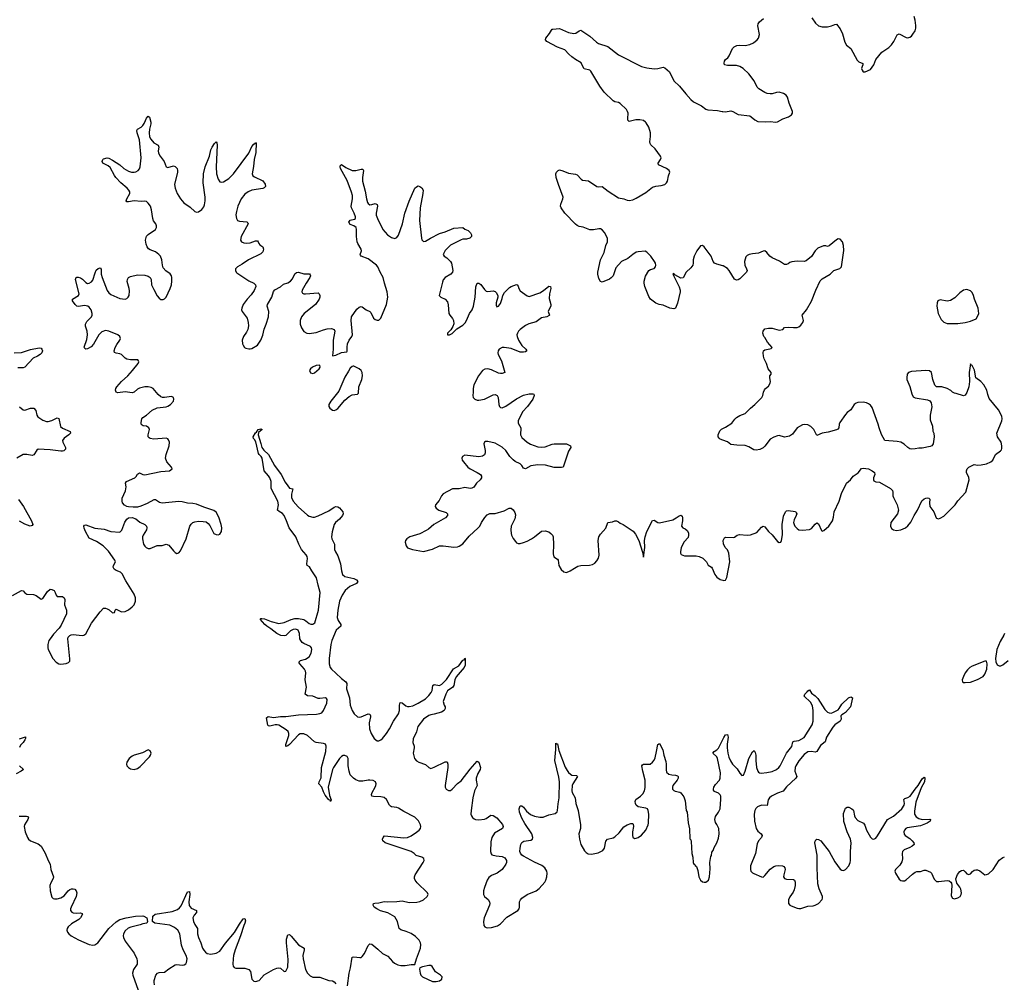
# Model space of a CAD drawing. Header units: inches. Extents: x 1843750 to 1959452, y 907112 to 1016326.
# Tile 60 of 137: x 1892131 to 1903148, y 960389 to 971155. Entities that reach past the tile are written whole.
import ezdxf

# ---------------------------------------------------------------- set-up
doc = ezdxf.new("R2010")
doc.units = ezdxf.units.IN
doc.header["$MEASUREMENT"] = 0
for name, color, linetype in [('B8996', 7, 'Continuous'), ('B8997', 7, 'Continuous'), ('B9906', 7, 'Continuous'), ('B9907', 7, 'Continuous')]:
    doc.layers.add(name, color=color, linetype=linetype)

msp = doc.modelspace()

# ---------------------------------------------------------------- linework, layer by layer
at = {"layer": 'B8996', "color": 6}
for points, elevation in [([(1892050, 964713), (1892150, 964772), (1892170, 964767), (1892190, 964743), (1892210, 964731), (1892285, 964725), (1892315, 964715), (1892370, 964673), (1892390, 964682), (1892441, 964759), (1892470, 964784), (1892490, 964782), (1892516, 964770), (1892529, 964750), (1892538, 964718), (1892550, 964703), (1892610, 964702), (1892630, 964690), (1892635, 964670), (1892633, 964610), (1892653, 964550), (1892654, 964510), (1892596, 964384), (1892572, 964350), (1892510, 964284), (1892470, 964232), (1892458, 964210), (1892445, 964165), (1892446, 964130), (1892451, 964110), (1892503, 964010), (1892539, 963970), (1892570, 963952), (1892590, 963947), (1892650, 963954), (1892676, 963964), (1892690, 963979), (1892693, 964007), (1892670, 964230), (1892675, 964250), (1892690, 964266), (1892706, 964274), (1892730, 964280), (1892830, 964267), (1892850, 964272), (1892870, 964286), (1892934, 964406), (1893030, 964532), (1893070, 964572), (1893090, 964575), (1893110, 964567), (1893133, 964553), (1893170, 964520), (1893190, 964526), (1893198, 964550), (1893210, 964562), (1893270, 964533), (1893310, 964536), (1893350, 964555), (1893390, 964587), (1893410, 964612), (1893427, 964650), (1893427, 964690), (1893413, 964730), (1893318, 964878), (1893278, 964958), (1893257, 964977), (1893210, 964994), (1893187, 965010), (1893178, 965030), (1893181, 965050), (1893201, 965090), (1893197, 965110), (1893126, 965210), (1893064, 965270), (1892990, 965317), (1892910, 965355), (1892867, 965430), (1892853, 965467), (1892849, 965491), (1892857, 965503), (1892870, 965507), (1892970, 965467), (1893076, 965456), (1893150, 965432), (1893250, 965424), (1893274, 965446), (1893306, 965534), (1893330, 965570), (1893350, 965585), (1893390, 965588), (1893430, 965571), (1893474, 965534), (1893530, 965510), (1893551, 965491), (1893554, 965470), (1893548, 965450), (1893514, 965390), (1893506, 965370), (1893505, 965350), (1893518, 965290), (1893530, 965266), (1893546, 965250), (1893570, 965240), (1893590, 965241), (1893670, 965273), (1893726, 965274), (1893770, 965289), (1893799, 965279), (1893850, 965214), (1893870, 965196), (1893890, 965186), (1893910, 965191), (1893930, 965214), (1893995, 965350), (1894035, 965490), (1894049, 965511), (1894070, 965530), (1894090, 965539), (1894130, 965545), (1894184, 965544), (1894217, 965537), (1894241, 965521), (1894258, 965498), (1894304, 965410), (1894330, 965396), (1894350, 965394), (1894370, 965401), (1894390, 965432), (1894392, 965470), (1894384, 965510), (1894359, 965590), (1894328, 965648), (1894305, 965665), (1894190, 965701), (1894110, 965737), (1894070, 965744), (1894010, 965748), (1893950, 965764), (1893910, 965768), (1893726, 965746), (1893694, 965754), (1893650, 965784), (1893630, 965785), (1893556, 965744), (1893485, 965715), (1893450, 965704), (1893401, 965701), (1893350, 965706), (1893330, 965712), (1893305, 965725), (1893283, 965750), (1893277, 965770), (1893278, 965802), (1893316, 965884), (1893321, 965930), (1893314, 965970), (1893325, 965990), (1893419, 966030), (1893435, 966045), (1893450, 966071), (1893470, 966088), (1893509, 966069), (1893530, 966066), (1893710, 966103), (1893806, 966110), (1893837, 966130), (1893831, 966150), (1893777, 966210), (1893762, 966250), (1893769, 966290), (1893803, 966390), (1893806, 966430), (1893797, 966457), (1893788, 966468), (1893770, 966474), (1893630, 966465), (1893591, 966471), (1893579, 966479), (1893567, 966490), (1893567, 966510), (1893582, 966570), (1893577, 966590), (1893550, 966609), (1893513, 966613), (1893500, 966620), (1893491, 966630), (1893489, 966649), (1893498, 966690), (1893510, 966706), (1893550, 966730), (1893612, 966788), (1893670, 966812), (1893770, 966824), (1893790, 966831), (1893819, 966850), (1893850, 966890), (1893854, 966910), (1893853, 966930), (1893830, 966942), (1893750, 966930), (1893730, 966931), (1893710, 966938), (1893682, 966962), (1893626, 967030), (1893603, 967043), (1893570, 967050), (1893530, 967049), (1893470, 967034), (1893450, 967024), (1893410, 966989), (1893390, 966982), (1893310, 966991), (1893230, 966980), (1893210, 966989), (1893202, 967010), (1893205, 967030), (1893217, 967050), (1893270, 967110), (1893339, 967170), (1893392, 967230), (1893456, 967310), (1893464, 967330), (1893461, 967341), (1893451, 967351), (1893370, 967352), (1893330, 967359), (1893310, 967371), (1893270, 967412), (1893250, 967419), (1893210, 967424), (1893193, 967433), (1893187, 967450), (1893198, 967490), (1893216, 967524), (1893252, 967570), (1893258, 967590), (1893252, 967610), (1893229, 967629), (1893130, 967672), (1893090, 967677), (1893050, 967664), (1893016, 967630), (1892955, 967525), (1892930, 967496), (1892890, 967474), (1892870, 967470), (1892858, 967478), (1892854, 967494), (1892883, 967577), (1892891, 967630), (1892887, 967670), (1892868, 967728), (1892868, 967750), (1892882, 967778), (1892934, 967830), (1892942, 967850), (1892941, 967870), (1892929, 967910), (1892910, 967939), (1892894, 967950), (1892857, 967957), (1892790, 967948), (1892770, 967952), (1892750, 967970), (1892722, 968010), (1892723, 968030), (1892787, 968070), (1892795, 968090), (1892757, 968250), (1892761, 968270), (1892770, 968276), (1892784, 968276), (1892810, 968268), (1892833, 968253), (1892870, 968215), (1892890, 968206), (1892910, 968208), (1892936, 968224), (1892950, 968242), (1892975, 968325), (1892988, 968352), (1893010, 968371), (1893030, 968380), (1893044, 968364), (1893044, 968310), (1893053, 968270), (1893110, 968128), (1893130, 968100), (1893150, 968081), (1893250, 968036), (1893310, 968030), (1893330, 968035), (1893346, 968050), (1893355, 968070), (1893358, 968122), (1893355, 968150), (1893333, 968227), (1893337, 968250), (1893350, 968270), (1893370, 968282), (1893450, 968303), (1893530, 968298), (1893570, 968285), (1893591, 968271), (1893601, 968250), (1893607, 968190), (1893630, 968136), (1893670, 968065), (1893690, 968042), (1893710, 968027), (1893735, 968025), (1893750, 968032), (1893768, 968050), (1893816, 968150), (1893828, 968190), (1893835, 968230), (1893834, 968270), (1893828, 968290), (1893813, 968313), (1893766, 968346), (1893738, 968378), (1893727, 968410), (1893723, 968470), (1893708, 968510), (1893689, 968530), (1893650, 968557), (1893590, 968581), (1893573, 968593), (1893556, 968616), (1893545, 968645), (1893540, 968690), (1893548, 968732), (1893570, 968754), (1893652, 968808), (1893663, 968830), (1893662, 968850), (1893655, 968870), (1893627, 968907), (1893619, 968930), (1893607, 969027), (1893593, 969070), (1893570, 969103), (1893550, 969120), (1893530, 969125), (1893490, 969122), (1893410, 969128), (1893350, 969118), (1893330, 969118), (1893324, 969130), (1893328, 969150), (1893362, 969210), (1893362, 969230), (1893351, 969250), (1893332, 969272), (1893263, 969330), (1893207, 969390), (1893190, 969412), (1893143, 969503), (1893122, 969522), (1893060, 969550), (1893053, 969570), (1893061, 969590), (1893070, 969599), (1893110, 969610), (1893130, 969606), (1893170, 969585), (1893251, 969531), (1893297, 969490), (1893350, 969460), (1893381, 969450), (1893410, 969450), (1893430, 969455), (1893457, 969470), (1893470, 969486), (1893479, 969510), (1893490, 969610), (1893471, 969811), (1893444, 969890), (1893443, 969917), (1893449, 969931), (1893490, 969954), (1893510, 969971), (1893525, 969995), (1893527, 970000)], 600), ([(1893597, 970000), (1893597, 969990), (1893582, 969930), (1893579, 969890), (1893585, 969845), (1893597, 969817), (1893630, 969779), (1893681, 969750), (1893688, 969730), (1893681, 969690), (1893684, 969664), (1893702, 969630), (1893747, 969570), (1893770, 969510), (1893790, 969502), (1893850, 969519), (1893872, 969512), (1893892, 969490), (1893898, 969470), (1893897, 969450), (1893864, 969310), (1893869, 969270), (1893894, 969210), (1893930, 969150), (1893966, 969106), (1894037, 969057), (1894090, 969009), (1894110, 969001), (1894130, 969005), (1894170, 969033), (1894190, 969061), (1894197, 969083), (1894206, 969130), (1894208, 969170), (1894185, 969330), (1894189, 969430), (1894206, 969510), (1894255, 969630), (1894270, 969698), (1894284, 969730), (1894310, 969769), (1894330, 969788), (1894337, 969777), (1894342, 969750), (1894328, 969508), (1894332, 969430), (1894350, 969370), (1894370, 969343), (1894390, 969336), (1894410, 969342), (1894470, 969380), (1894523, 969430), (1894696, 969664), (1894730, 969737), (1894750, 969762), (1894766, 969774), (1894770, 969783), (1894776, 969776), (1894774, 969670), (1894755, 969590), (1894748, 969512), (1894731, 969430), (1894740, 969410), (1894757, 969397), (1894853, 969353), (1894876, 969316), (1894880, 969290), (1894867, 969273), (1894853, 969267), (1894730, 969250), (1894688, 969230), (1894650, 969203), (1894608, 969150), (1894572, 969070), (1894556, 969010), (1894551, 968971), (1894555, 968930), (1894569, 968909), (1894590, 968903), (1894673, 968893), (1894683, 968883), (1894686, 968870), (1894608, 968730), (1894601, 968690), (1894611, 968671), (1894638, 968658), (1894670, 968655), (1894710, 968661), (1894770, 968680), (1894790, 968681), (1894800, 968670), (1894806, 968650), (1894817, 968637), (1894853, 968613), (1894858, 968590), (1894850, 968558), (1894830, 968537), (1894691, 968470), (1894621, 968419), (1894569, 968390), (1894547, 968370), (1894545, 968350), (1894552, 968330), (1894562, 968322), (1894695, 968235), (1894750, 968210), (1894768, 968190), (1894772, 968170), (1894755, 968125), (1894722, 968078), (1894678, 968030), (1894633, 967970), (1894615, 967930), (1894614, 967910), (1894620, 967890), (1894676, 967816), (1894688, 967770), (1894690, 967730), (1894682, 967690), (1894670, 967661), (1894636, 967610), (1894622, 967570), (1894625, 967530), (1894630, 967516), (1894648, 967490), (1894663, 967483), (1894693, 967473), (1894710, 967472), (1894730, 967477), (1894790, 967516), (1894830, 967570), (1894850, 967625), (1894866, 967694), (1894890, 967750), (1894913, 967830), (1894917, 967890), (1894901, 967950), (1894903, 967970), (1894953, 968050), (1894970, 968115), (1894986, 968134), (1895050, 968166), (1895084, 968196), (1895130, 968211), (1895160, 968230), (1895184, 968256), (1895210, 968314), (1895230, 968329), (1895250, 968330), (1895310, 968311), (1895372, 968312), (1895382, 968302), (1895384, 968290), (1895376, 968270), (1895335, 968210), (1895293, 968130), (1895287, 968110), (1895296, 968096), (1895310, 968090), (1895329, 968089), (1895470, 968099), (1895483, 968090), (1895490, 968070), (1895490, 968050), (1895483, 968030), (1895442, 967970), (1895315, 967870), (1895284, 967830), (1895269, 967790), (1895271, 967750), (1895284, 967710), (1895310, 967669), (1895342, 967650), (1895370, 967645), (1895450, 967655), (1895530, 967688), (1895570, 967696), (1895621, 967701), (1895651, 967691), (1895658, 967670), (1895638, 967570), (1895637, 967470), (1895630, 967394), (1895670, 967404), (1895730, 967434), (1895790, 967441), (1895794, 967446), (1895794, 967494), (1895799, 967530), (1895816, 967570), (1895846, 967610), (1895855, 967630), (1895840, 967790), (1895844, 967830), (1895904, 967916), (1895930, 967941), (1895950, 967947), (1895962, 967942), (1896008, 967910), (1896050, 967893), (1896061, 967881), (1896090, 967817), (1896110, 967800), (1896130, 967794), (1896150, 967796), (1896170, 967818), (1896234, 967970), (1896249, 968050), (1896242, 968110), (1896211, 968210), (1896198, 968270), (1896163, 968330), (1896140, 968390), (1896123, 968410), (1896030, 968482), (1895950, 968509), (1895943, 968523), (1895940, 968530), (1895955, 968570), (1895953, 968590), (1895915, 968650), (1895908, 968670), (1895900, 968730), (1895901, 968810), (1895895, 968830), (1895870, 968849), (1895830, 968864), (1895814, 968890), (1895828, 968912), (1895877, 968923), (1895887, 968930), (1895889, 968950), (1895874, 968990), (1895842, 969050), (1895841, 969070), (1895854, 969150), (1895853, 969190), (1895845, 969225), (1895795, 969355), (1895722, 969490), (1895716, 969510), (1895718, 969522), (1895730, 969537), (1895782, 969502), (1895850, 969470), (1895893, 969467), (1895950, 969485), (1895970, 969484), (1895976, 969470), (1895967, 969390), (1895968, 969350), (1895996, 969236), (1896010, 969152), (1896024, 969110), (1896030, 969100), (1896050, 969086), (1896070, 969087), (1896110, 969100), (1896129, 969089), (1896134, 969070), (1896118, 968990), (1896121, 968970), (1896136, 968930), (1896193, 968810), (1896247, 968750), (1896290, 968718), (1896330, 968709), (1896350, 968718), (1896370, 968746), (1896414, 968870), (1896442, 968990), (1896490, 969125), (1896554, 969270), (1896570, 969287), (1896590, 969296), (1896610, 969290), (1896630, 969276), (1896645, 969250), (1896642, 969210), (1896611, 969050), (1896604, 968910), (1896626, 968710), (1896632, 968692), (1896642, 968682), (1896650, 968675), (1896670, 968678), (1896727, 968713), (1896830, 968764), (1896890, 968782), (1896990, 968825), (1897090, 968831), (1897111, 968811), (1897150, 968797), (1897176, 968770), (1897186, 968750), (1897187, 968730), (1897168, 968710), (1897130, 968701), (1897090, 968699), (1897070, 968692), (1896950, 968632), (1896890, 968575), (1896869, 968530), (1896880, 968510), (1896912, 968492), (1896953, 968450), (1896962, 968430), (1896979, 968350), (1896973, 968330), (1896956, 968310), (1896890, 968270), (1896870, 968244), (1896860, 968220), (1896825, 968070), (1896844, 968050), (1896890, 968029), (1896918, 967998), (1896927, 967967), (1896932, 967870), (1896943, 967850), (1896974, 967814), (1896985, 967790), (1896987, 967753), (1896978, 967722), (1896954, 967686), (1896919, 967650), (1896918, 967630), (1896942, 967630), (1896970, 967644), (1897024, 967696), (1897090, 967740), (1897114, 967766), (1897130, 967790), (1897164, 967870), (1897192, 967910), (1897210, 967950), (1897226, 968050), (1897233, 968167), (1897250, 968209), (1897270, 968209), (1897290, 968195), (1897330, 968137), (1897350, 968120), (1897370, 968116), (1897430, 968121), (1897450, 968114), (1897463, 968103), (1897480, 968070), (1897481, 968050), (1897463, 967990), (1897462, 967962), (1897470, 967942), (1897490, 967951), (1897510, 967980), (1897530, 968035), (1897537, 968070), (1897557, 968103), (1897610, 968159), (1897630, 968171), (1897690, 968192), (1897696, 968190), (1897710, 968176), (1897716, 968150), (1897730, 968123), (1897810, 968066), (1897830, 968059), (1897950, 968100), (1897993, 968127), (1898050, 968176), (1898070, 968170), (1898073, 968150), (1898060, 968090), (1898057, 968037), (1898061, 968010), (1898075, 967970), (1898074, 967950), (1898050, 967910), (1898045, 967890), (1898058, 967850), (1898054, 967846), (1898028, 967832), (1897970, 967820), (1897910, 967777), (1897828, 967752), (1897790, 967735), (1897730, 967690), (1897711, 967670), (1897700, 967650), (1897695, 967630), (1897697, 967610), (1897713, 967570), (1897750, 967511), (1897795, 967470), (1897806, 967450), (1897790, 967440), (1897770, 967435), (1897730, 967438), (1897630, 967477), (1897551, 967489), (1897530, 967488), (1897497, 967470), (1897485, 967450), (1897482, 967430), (1897486, 967410), (1897521, 967341), (1897559, 967210), (1897530, 967197), (1897510, 967198), (1897490, 967202), (1897410, 967238), (1897370, 967249), (1897334, 967246), (1897310, 967231), (1897266, 967170), (1897213, 967070), (1897204, 967030), (1897206, 966990), (1897201, 966950), (1897204, 966930), (1897224, 966910), (1897250, 966901), (1897270, 966899), (1897330, 966910), (1897430, 966960), (1897450, 966963), (1897460, 966960), (1897474, 966950), (1897483, 966930), (1897491, 966851), (1897498, 966830), (1897510, 966817), (1897530, 966815), (1897570, 966831), (1897690, 966915), (1897770, 966955), (1897831, 966971), (1897871, 966971), (1897885, 966965), (1897888, 966950), (1897874, 966910), (1897813, 966827), (1897758, 966770), (1897710, 966670), (1897710, 966641), (1897737, 966590), (1897736, 966510), (1897750, 966481), (1897810, 966430), (1897848, 966408), (1897930, 966378), (1897970, 966373), (1898010, 966377), (1898090, 966409), (1898110, 966413), (1898250, 966410), (1898294, 966390), (1898296, 966370), (1898272, 966328), (1898213, 966150), (1898195, 966145), (1898110, 966148), (1898014, 966174), (1897930, 966178), (1897850, 966165), (1897790, 966130), (1897770, 966139), (1897750, 966170), (1897730, 966188), (1897674, 966214), (1897651, 966231), (1897616, 966270), (1897570, 966337), (1897530, 966374), (1897450, 966418), (1897370, 966438), (1897344, 966436), (1897332, 966428), (1897324, 966410), (1897338, 966338), (1897338, 966310), (1897331, 966289), (1897310, 966272), (1897270, 966266), (1897110, 966284), (1897086, 966270), (1897078, 966250), (1897083, 966230), (1897095, 966210), (1897145, 966150), (1897170, 966130), (1897251, 966091), (1897287, 966067), (1897299, 966050), (1897297, 966030), (1897284, 966010), (1897243, 965970), (1897213, 965927), (1897190, 965914), (1897170, 965911), (1897110, 965922), (1897050, 965907), (1896972, 965908), (1896868, 965852), (1896850, 965830), (1896824, 965776), (1896783, 965730), (1896780, 965710), (1896792, 965690), (1896819, 965670), (1896903, 965643), (1896918, 965630), (1896919, 965610), (1896895, 965585), (1896763, 965510), (1896704, 965456), (1896680, 965440), (1896610, 965406), (1896495, 965370), (1896462, 965350), (1896446, 965330), (1896444, 965310), (1896454, 965270), (1896470, 965248), (1896525, 965230), (1896650, 965208), (1896750, 965232), (1896830, 965270), (1896870, 965271), (1896990, 965255), (1897030, 965259), (1897050, 965266), (1897090, 965294), (1897161, 965379), (1897262, 965470), (1897278, 965490), (1897298, 965530), (1897334, 965586), (1897362, 965618), (1897390, 965632), (1897450, 965633), (1897550, 965663), (1897609, 965691), (1897630, 965691), (1897654, 965674), (1897670, 965644), (1897678, 965618), (1897676, 965590), (1897670, 965573), (1897631, 965490), (1897628, 965450), (1897629, 965410), (1897635, 965390), (1897651, 965351), (1897677, 965317), (1897690, 965304), (1897710, 965298), (1897730, 965298), (1897770, 965308), (1897810, 965324), (1897858, 965350), (1897890, 965370), (1897970, 965435), (1898010, 965439), (1898050, 965426), (1898075, 965410), (1898093, 965390), (1898099, 965370), (1898105, 965285), (1898102, 965182), (1898108, 965148), (1898150, 965123), (1898156, 965110), (1898164, 965050), (1898190, 965005), (1898220, 964980), (1898250, 964973), (1898290, 964989), (1898338, 965022), (1898377, 965043), (1898410, 965050), (1898506, 965054), (1898539, 965061), (1898565, 965075), (1898590, 965103), (1898609, 965131), (1898615, 965165), (1898603, 965330), (1898610, 965370), (1898630, 965402), (1898690, 965467), (1898710, 965531), (1898763, 965537), (1898790, 965549), (1898810, 965549), (1898830, 965539), (1898850, 965523), (1898883, 965510), (1898996, 965436), (1899022, 965402), (1899059, 965330), (1899099, 965199), (1899110, 965142), (1899127, 965250), (1899122, 965330), (1899128, 965370), (1899149, 965430), (1899210, 965555), (1899230, 965557), (1899270, 965531), (1899290, 965528), (1899438, 965562), (1899478, 965582), (1899510, 965607), (1899530, 965614), (1899544, 965604), (1899548, 965588), (1899546, 965550), (1899535, 965490), (1899550, 965472), (1899579, 965459), (1899600, 965440), (1899614, 965414), (1899616, 965390), (1899610, 965365), (1899565, 965315), (1899533, 965250), (1899524, 965204), (1899524, 965190), (1899532, 965172), (1899570, 965157), (1899699, 965159), (1899732, 965152), (1899773, 965133), (1899815, 965090), (1899835, 965055), (1899870, 965032), (1899880, 965020), (1899908, 964950), (1899930, 964920), (1899970, 964895), (1900000, 964886)], 600), ([(1900000, 968402), (1899930, 968419), (1899907, 968430), (1899891, 968451), (1899869, 968510), (1899790, 968615), (1899770, 968629), (1899750, 968624), (1899707, 968570), (1899677, 968510), (1899667, 968470), (1899668, 968430), (1899662, 968410), (1899640, 968380), (1899587, 968333), (1899554, 968266), (1899530, 968264), (1899463, 968303), (1899450, 968316), (1899440, 968310), (1899510, 968167), (1899521, 968130), (1899521, 968110), (1899490, 967983), (1899470, 967930), (1899450, 967920), (1899404, 967930), (1899330, 967961), (1899285, 967970), (1899250, 967985), (1899191, 968030), (1899170, 968060), (1899125, 968170), (1899117, 968210), (1899119, 968230), (1899135, 968285), (1899171, 968349), (1899190, 968360), (1899230, 968374), (1899245, 968390), (1899250, 968410), (1899246, 968430), (1899235, 968450), (1899193, 968510), (1899150, 968556), (1899130, 968565), (1899050, 968560), (1899030, 968555), (1898990, 968530), (1898935, 968485), (1898863, 968450), (1898800, 968380), (1898770, 968292), (1898750, 968266), (1898730, 968252), (1898650, 968219), (1898630, 968225), (1898610, 968262), (1898599, 968310), (1898600, 968330), (1898631, 968470), (1898669, 968550), (1898689, 968630), (1898707, 968670), (1898707, 968710), (1898674, 968774), (1898650, 968803), (1898630, 968814), (1898610, 968816), (1898550, 968803), (1898510, 968803), (1898435, 968835), (1898390, 968842), (1898370, 968852), (1898350, 968869), (1898230, 968990), (1898190, 969049), (1898184, 969070), (1898185, 969090), (1898210, 969150), (1898211, 969170), (1898159, 969310), (1898135, 969390), (1898130, 969430), (1898138, 969450), (1898157, 969470), (1898170, 969475), (1898210, 969464), (1898270, 969439), (1898350, 969429), (1898370, 969420), (1898413, 969373), (1898430, 969362), (1898494, 969354), (1898590, 969289), (1898610, 969284), (1898650, 969288), (1898717, 969237), (1898830, 969163), (1898890, 969153), (1898930, 969135), (1898950, 969132), (1898990, 969139), (1899030, 969157), (1899137, 969223), (1899210, 969283), (1899250, 969294), (1899310, 969301), (1899350, 969312), (1899370, 969330), (1899379, 969350), (1899390, 969410), (1899404, 969450), (1899397, 969470), (1899368, 969490), (1899279, 969530), (1899275, 969550), (1899303, 969590), (1899309, 969610), (1899303, 969630), (1899243, 969710), (1899194, 969754), (1899184, 969770), (1899180, 969790), (1899191, 969850), (1899191, 969890), (1899170, 969953), (1899141, 970000)], 600), ([(1892070, 967430), (1892150, 967432), (1892250, 967468), (1892350, 967485), (1892370, 967483), (1892380, 967470), (1892385, 967450), (1892379, 967430), (1892361, 967410), (1892330, 967391), (1892282, 967370), (1892190, 967270), (1892170, 967263), (1892110, 967260)], 600), ([(1892130, 966825), (1892170, 966792), (1892189, 966789), (1892250, 966809), (1892290, 966810), (1892310, 966785), (1892323, 966730), (1892332, 966712), (1892390, 966677), (1892430, 966662), (1892450, 966661), (1892490, 966672), (1892550, 966703), (1892570, 966694), (1892586, 966606), (1892608, 966588), (1892694, 966550), (1892699, 966530), (1892679, 966510), (1892630, 966476), (1892611, 966450), (1892612, 966430), (1892644, 966370), (1892644, 966350), (1892626, 966334), (1892611, 966329), (1892591, 966329), (1892470, 966345), (1892339, 966350), (1892321, 966339), (1892290, 966289), (1892270, 966282), (1892210, 966293), (1892170, 966292), (1892098, 966250)], 600), ([(1895800, 960350), (1895816, 960490), (1895833, 960550), (1895852, 960668), (1895870, 960674), (1895935, 960665), (1895950, 960666), (1895964, 960676), (1895990, 960710), (1896030, 960800), (1896050, 960818), (1896070, 960816), (1896140, 960760), (1896190, 960712), (1896250, 960680), (1896302, 960622), (1896324, 960604), (1896363, 960583), (1896396, 960576), (1896444, 960576), (1896510, 960586), (1896554, 960586), (1896570, 960650), (1896617, 960770), (1896620, 960810), (1896614, 960830), (1896599, 960859), (1896561, 960901), (1896513, 960933), (1896456, 960956), (1896394, 960974), (1896376, 960990), (1896358, 961070), (1896330, 961119), (1896250, 961166), (1896169, 961189), (1896127, 961210), (1896096, 961230), (1896085, 961250), (1896090, 961270), (1896105, 961275), (1896150, 961279), (1896210, 961294), (1896250, 961289), (1896350, 961292), (1896410, 961301), (1896490, 961282), (1896574, 961286), (1896610, 961293), (1896648, 961310), (1896692, 961350), (1896700, 961370), (1896694, 961390), (1896580, 961500), (1896557, 961530), (1896549, 961550), (1896548, 961570), (1896555, 961590), (1896647, 961730), (1896656, 961750), (1896654, 961774), (1896630, 961790), (1896567, 961807), (1896543, 961830), (1896511, 961850), (1896220, 961950), (1896195, 961970), (1896191, 961990), (1896197, 962010), (1896214, 962026), (1896430, 962006), (1896470, 962010), (1896513, 962027), (1896572, 962068), (1896599, 962090), (1896614, 962110), (1896618, 962130), (1896614, 962150), (1896594, 962194), (1896554, 962234), (1896430, 962298), (1896370, 962335), (1896350, 962345), (1896291, 962351), (1896279, 962359), (1896267, 962370), (1896234, 962434), (1896210, 962455), (1896170, 962463), (1896090, 962466), (1896072, 962472), (1896068, 962490), (1896074, 962510), (1896110, 962570), (1896117, 962590), (1896118, 962610), (1896111, 962630), (1896085, 962645), (1896050, 962650), (1896030, 962650), (1895970, 962638), (1895930, 962640), (1895892, 962652), (1895866, 962670), (1895830, 962710), (1895816, 962750), (1895806, 962810), (1895806, 962890), (1895794, 962914), (1895770, 962925), (1895750, 962924), (1895730, 962914), (1895710, 962893), (1895641, 962790), (1895630, 962767), (1895583, 962570), (1895598, 962478), (1895615, 962430), (1895610, 962412), (1895604, 962424), (1895590, 962430), (1895550, 962483), (1895530, 962518), (1895510, 962570), (1895479, 962610), (1895481, 962630), (1895503, 962677), (1895509, 962791), (1895555, 962970), (1895560, 963030), (1895551, 963051), (1895530, 963061), (1895450, 963071), (1895430, 963080), (1895350, 963150), (1895310, 963166), (1895271, 963169), (1895250, 963158), (1895150, 963050), (1895130, 963033), (1895110, 963026), (1895107, 963050), (1895142, 963150), (1895143, 963170), (1895134, 963194), (1895113, 963213), (1895030, 963265), (1895010, 963270), (1894990, 963268), (1894930, 963255), (1894916, 963256), (1894906, 963266), (1894893, 963347), (1894910, 963363), (1894970, 963352), (1895050, 963363), (1895110, 963362), (1895250, 963381), (1895452, 963388), (1895490, 963394), (1895510, 963404), (1895530, 963427), (1895566, 963510), (1895571, 963550), (1895563, 963563), (1895551, 963571), (1895490, 963562), (1895470, 963564), (1895410, 963588), (1895350, 963592), (1895326, 963610), (1895339, 963690), (1895325, 963770), (1895332, 963850), (1895329, 963869), (1895318, 963890), (1895266, 963950), (1895256, 963970), (1895273, 963987), (1895330, 964002), (1895369, 964030), (1895392, 964070), (1895400, 964110), (1895397, 964130), (1895384, 964144), (1895310, 964177), (1895290, 964191), (1895275, 964210), (1895267, 964230), (1895262, 964290), (1895247, 964327), (1895219, 964339), (1895190, 964336), (1895162, 964318), (1895110, 964267), (1895090, 964262), (1895053, 964267), (1895008, 964290), (1894942, 964342), (1894897, 964370), (1894873, 964390), (1894823, 964450), (1894830, 964456), (1894842, 964458), (1894870, 964455), (1894944, 964424), (1895030, 964402), (1895090, 964414), (1895170, 964448), (1895210, 964456), (1895250, 964457), (1895310, 964445), (1895333, 964433), (1895370, 964403), (1895390, 964395), (1895410, 964394), (1895432, 964410), (1895475, 964550), (1895494, 964750), (1895470, 964830), (1895452, 964912), (1895399, 964990), (1895375, 965035), (1895349, 965050), (1895344, 965070), (1895352, 965130), (1895347, 965150), (1895336, 965170), (1895285, 965230), (1895255, 965290), (1895221, 965370), (1895147, 965470), (1895117, 965550), (1895089, 965609), (1895071, 965631), (1895033, 965653), (1895015, 965670), (1895026, 965730), (1895019, 965770), (1894946, 965910), (1894944, 965990), (1894929, 966030), (1894914, 966054), (1894867, 966110), (1894844, 966250), (1894833, 966270), (1894809, 966290), (1894802, 966302), (1894773, 966433), (1894759, 966459), (1894747, 966470), (1894744, 966490), (1894770, 966535), (1894780, 966540), (1894801, 966570), (1894830, 966578), (1894843, 966570), (1894802, 966538), (1894800, 966510), (1894830, 966415), (1894839, 966370), (1894861, 966341), (1894915, 966290), (1894981, 966170), (1895055, 966070), (1895102, 965982), (1895130, 965941), (1895150, 965917), (1895188, 965908), (1895172, 965848), (1895171, 965810), (1895190, 965770), (1895246, 965706), (1895350, 965613), (1895370, 965602), (1895410, 965591), (1895430, 965592), (1895470, 965605), (1895590, 965662), (1895650, 965703), (1895670, 965712), (1895690, 965708), (1895710, 965694), (1895745, 965650), (1895751, 965630), (1895742, 965610), (1895710, 965570), (1895664, 965530), (1895648, 965510), (1895628, 965428), (1895620, 965370), (1895622, 965350), (1895655, 965290), (1895655, 965230), (1895664, 965204), (1895690, 965160), (1895721, 965070), (1895731, 964990), (1895744, 964950), (1895770, 964926), (1895870, 964906), (1895899, 964890), (1895915, 964870), (1895899, 964850), (1895826, 964814), (1895773, 964770), (1895740, 964720), (1895709, 964650), (1895690, 964550), (1895685, 964470), (1895696, 964436), (1895725, 964390), (1895724, 964370), (1895673, 964327), (1895623, 964210), (1895613, 964167), (1895592, 964010), (1895594, 963950), (1895605, 963910), (1895619, 963890), (1895670, 963847), (1895730, 963785), (1895782, 963750), (1895792, 963732), (1895789, 963670), (1895822, 963570), (1895830, 963489), (1895851, 963430), (1895874, 963390), (1895910, 963359), (1895930, 963353), (1895950, 963356), (1896030, 963391), (1896050, 963386), (1896057, 963370), (1896057, 963357), (1896043, 963290), (1896044, 963224), (1896063, 963170), (1896096, 963116), (1896130, 963090), (1896150, 963090), (1896170, 963099), (1896190, 963116), (1896235, 963170), (1896270, 963225), (1896313, 963310), (1896369, 963391), (1896381, 963430), (1896382, 963490), (1896390, 963517), (1896410, 963513), (1896450, 963481), (1896470, 963473), (1896490, 963472), (1896530, 963482), (1896588, 963510), (1896670, 963560), (1896710, 963595), (1896735, 963630), (1896746, 963654), (1896755, 963710), (1896770, 963719), (1896830, 963710), (1896856, 963724), (1896905, 963775), (1896986, 963894), (1897045, 963930), (1897090, 963990), (1897103, 963997), (1897110, 964013), (1897117, 964010), (1897114, 964006), (1897116, 963936), (1897104, 963910), (1897013, 963807), (1896998, 963770), (1896990, 963710), (1896977, 963690), (1896919, 963650), (1896898, 963610), (1896870, 963530), (1896879, 963490), (1896891, 963470), (1896893, 963450), (1896879, 963430), (1896850, 963409), (1896770, 963386), (1896730, 963381), (1896710, 963371), (1896651, 963330), (1896587, 963250), (1896570, 963190), (1896534, 963110), (1896531, 963070), (1896543, 963030), (1896544, 963010), (1896535, 962950), (1896550, 962891), (1896570, 962867), (1896596, 962850), (1896670, 962824), (1896710, 962791), (1896730, 962781), (1896770, 962794), (1896890, 962855), (1896913, 962853), (1896922, 962830), (1896921, 962790), (1896890, 962590), (1896892, 962570), (1896904, 962550), (1896930, 962535), (1896950, 962535), (1896970, 962547), (1897030, 962612), (1897070, 962643), (1897170, 962772), (1897250, 962863), (1897270, 962851), (1897286, 962790), (1897282, 962770), (1897257, 962723), (1897238, 962670), (1897237, 962650), (1897250, 962590), (1897221, 962530), (1897201, 962450), (1897181, 962310), (1897180, 962270), (1897185, 962250), (1897198, 962230), (1897216, 962216), (1897230, 962210), (1897270, 962206), (1897330, 962215), (1897350, 962222), (1897403, 962257), (1897430, 962256), (1897468, 962228), (1897532, 962152), (1897540, 962130), (1897534, 962110), (1897445, 962055), (1897412, 962010), (1897402, 961958), (1897400, 961850), (1897406, 961826), (1897415, 961815), (1897462, 961802), (1897530, 961797), (1897559, 961779), (1897578, 961750), (1897579, 961730), (1897572, 961710), (1897528, 961650), (1897475, 961610), (1897410, 961582), (1897381, 961559), (1897363, 961530), (1897332, 961450), (1897322, 961410), (1897320, 961370), (1897330, 961347), (1897374, 961314), (1897387, 961290), (1897390, 961270), (1897388, 961250), (1897329, 961110), (1897320, 961070), (1897325, 961025), (1897335, 961010), (1897350, 961002), (1897370, 960998), (1897410, 961000), (1897478, 961022), (1897510, 961043), (1897583, 961117), (1897703, 961190), (1897719, 961210), (1897724, 961230), (1897724, 961290), (1897734, 961310), (1897750, 961328), (1897810, 961369), (1897911, 961410), (1897942, 961438), (1898006, 961510), (1898019, 961530), (1898030, 961570), (1898033, 961610), (1898030, 961630), (1898007, 961670), (1897975, 961695), (1897890, 961733), (1897770, 961799), (1897750, 961812), (1897734, 961834), (1897729, 961850), (1897730, 961890), (1897740, 961930), (1897750, 961951), (1897772, 961968), (1897850, 961979), (1897869, 961991), (1897874, 962010), (1897862, 962050), (1897783, 962163), (1897750, 962223), (1897723, 962290), (1897721, 962330), (1897730, 962362), (1897750, 962364), (1897770, 962347), (1897802, 962302), (1897847, 962267), (1897890, 962247), (1897950, 962234), (1897990, 962236), (1898050, 962262), (1898124, 962276), (1898144, 962296), (1898150, 962310), (1898156, 962384), (1898169, 962450), (1898172, 962630), (1898164, 962684), (1898117, 962870), (1898129, 962991), (1898130, 963062), (1898136, 963056), (1898150, 963054), (1898162, 962982), (1898235, 962795), (1898256, 962756), (1898270, 962737), (1898295, 962715), (1898310, 962707), (1898360, 962700), (1898372, 962692), (1898319, 962610), (1898312, 962588), (1898310, 962530), (1898313, 962510), (1898345, 962450), (1898352, 962390), (1898380, 962310), (1898407, 962150), (1898406, 962110), (1898388, 962050), (1898393, 961990), (1898409, 961930), (1898450, 961860), (1898470, 961840), (1898490, 961827), (1898530, 961821), (1898603, 961837), (1898656, 961864), (1898676, 961890), (1898691, 961969), (1898708, 961990), (1898770, 962005), (1898790, 962015), (1898839, 962061), (1898890, 962127), (1898927, 962150), (1898970, 962165), (1898990, 962165), (1898997, 962157), (1899000, 962130), (1898987, 962070), (1898988, 962030), (1898993, 962013), (1899010, 961998), (1899030, 962001), (1899050, 962009), (1899087, 962033), (1899136, 962090), (1899163, 962150), (1899166, 962170), (1899169, 962270), (1899164, 962310), (1899154, 962330), (1899138, 962338), (1899050, 962351), (1899028, 962370), (1899020, 962390), (1899017, 962410), (1899027, 962433), (1899079, 962470), (1899104, 962496), (1899121, 962530), (1899130, 962567), (1899130, 962650), (1899103, 962750), (1899094, 962810), (1899099, 962821), (1899111, 962829), (1899184, 962830), (1899213, 962850), (1899230, 962874), (1899240, 962900), (1899258, 962970), (1899270, 963048), (1899290, 963059), (1899327, 962990), (1899338, 962930), (1899360, 962860), (1899365, 962830), (1899364, 962764), (1899370, 962739), (1899396, 962716), (1899429, 962709), (1899470, 962706), (1899490, 962698), (1899499, 962690), (1899497, 962670), (1899488, 962650), (1899440, 962590), (1899434, 962570), (1899437, 962550), (1899450, 962533), (1899465, 962525), (1899516, 962516), (1899529, 962509), (1899564, 962464), (1899579, 962419), (1899590, 962312), (1899599, 962290), (1899610, 962174), (1899624, 962104), (1899630, 961992), (1899641, 961981), (1899645, 961965), (1899652, 961830), (1899664, 961790), (1899666, 961730), (1899670, 961719), (1899687, 961707), (1899690, 961696), (1899703, 961683), (1899719, 961639), (1899730, 961570), (1899750, 961531), (1899770, 961513), (1899790, 961507), (1899810, 961508), (1899837, 961530), (1899851, 961570), (1899857, 961657), (1899854, 961730), (1899864, 961796), (1899870, 961806), (1899877, 961843), (1899890, 961862), (1899902, 961898), (1899930, 961948), (1899950, 961999), (1899959, 962050), (1899953, 962107), (1899930, 962154), (1899915, 962175), (1899910, 962210), (1899916, 962244), (1899950, 962293), (1899967, 962330), (1899977, 962437), (1899975, 962470), (1899970, 962484), (1899950, 962504), (1899904, 962524), (1899896, 962536), (1899895, 962550), (1899899, 962570), (1899918, 962602), (1899963, 962650), (1899969, 962671), (1899972, 962730), (1899940, 962890), (1899930, 962910), (1899887, 962950), (1899901, 962970), (1899930, 962987), (1899952, 963008), (1900000, 963106)], 500), ([(1900000, 966453), (1899970, 966465), (1899956, 966476), (1899948, 966490), (1899945, 966510), (1899964, 966556), (1899985, 966575), (1900000, 966582)], 600), ([(1892119, 965790), (1892174, 965710), (1892263, 965550), (1892277, 965510), (1892270, 965498), (1892249, 965491), (1892190, 965512), (1892127, 965547)], 600), ([(1892130, 963110), (1892194, 963134), (1892196, 963116), (1892190, 963100), (1892170, 963071), (1892140, 963040), (1892127, 963013)], 500), ([(1892128, 962808), (1892174, 962770), (1892147, 962750), (1892090, 962722)], 500), ([(1892125, 962245), (1892208, 962248), (1892223, 962243), (1892230, 962234), (1892222, 962210), (1892183, 962150), (1892181, 962130), (1892193, 962073), (1892217, 962010), (1892230, 961989), (1892250, 961970), (1892338, 961938), (1892372, 961912), (1892414, 961834), (1892449, 961750), (1892472, 961710), (1892481, 961650), (1892508, 961570), (1892505, 961550), (1892479, 961501), (1892469, 961470), (1892470, 961410), (1892490, 961342), (1892506, 961326), (1892522, 961322), (1892550, 961323), (1892590, 961332), (1892630, 961356), (1892673, 961410), (1892690, 961425), (1892710, 961433), (1892730, 961434), (1892749, 961429), (1892764, 961410), (1892769, 961389), (1892764, 961350), (1892705, 961230), (1892699, 961210), (1892700, 961190), (1892714, 961174), (1892730, 961167), (1892770, 961162), (1892810, 961164), (1892830, 961157), (1892835, 961150), (1892812, 961110), (1892794, 961090), (1892710, 961042), (1892673, 961010), (1892661, 960990), (1892657, 960970), (1892664, 960950), (1892680, 960930), (1892707, 960910), (1892790, 960864), (1892910, 960813), (1892950, 960804), (1892972, 960808), (1893004, 960830), (1893130, 960991), (1893210, 961066), (1893252, 961090), (1893321, 961110), (1893425, 961130), (1893510, 961131), (1893521, 961130), (1893552, 961110), (1893562, 961070), (1893552, 961050), (1893510, 961043), (1893478, 961030), (1893374, 961006), (1893345, 960995), (1893310, 960963), (1893294, 960930), (1893290, 960910), (1893292, 960890), (1893310, 960850), (1893413, 960713), (1893443, 960650), (1893447, 960627), (1893446, 960590), (1893405, 960530), (1893394, 960490), (1893397, 960470), (1893475, 960250)], 500), ([(1893640, 960360), (1893634, 960390), (1893635, 960410), (1893653, 960467), (1893671, 960489), (1893690, 960498), (1893750, 960502), (1893799, 960541), (1893870, 960584), (1893890, 960588), (1893950, 960580), (1893970, 960583), (1893990, 960597), (1893999, 960610), (1894004, 960650), (1893994, 960690), (1893961, 960750), (1893943, 960803), (1893921, 960930), (1893900, 960970), (1893862, 961002), (1893810, 961026), (1893642, 961050), (1893615, 961070), (1893622, 961130), (1893647, 961150), (1893838, 961182), (1893898, 961202), (1893919, 961221), (1893936, 961244), (1894010, 961400), (1894030, 961404), (1894035, 961370), (1894023, 961290), (1894029, 961249), (1894050, 961218), (1894111, 961190), (1894108, 961170), (1894082, 961138), (1894070, 961110), (1894074, 961070), (1894090, 961034), (1894121, 960990), (1894120, 960930), (1894130, 960890), (1894157, 960830), (1894177, 960770), (1894190, 960747), (1894210, 960725), (1894230, 960712), (1894270, 960705), (1894330, 960714), (1894370, 960735), (1894434, 960826), (1894535, 960945), (1894590, 961040), (1894630, 961098), (1894650, 961103), (1894656, 961076), (1894650, 961050), (1894637, 961023), (1894602, 960910), (1894540, 960750), (1894524, 960690), (1894518, 960650), (1894516, 960590), (1894519, 960570), (1894530, 960553), (1894550, 960547), (1894650, 960548), (1894693, 960533), (1894713, 960510), (1894730, 960424), (1894750, 960402), (1894770, 960396), (1894810, 960409), (1894867, 960473), (1894970, 960533), (1895008, 960548), (1895030, 960552), (1895048, 960548), (1895090, 960510), (1895110, 960513), (1895130, 960559), (1895136, 960644), (1895115, 960830), (1895117, 960870), (1895130, 960918), (1895150, 960922), (1895170, 960904), (1895250, 960808), (1895314, 960770), (1895315, 960750), (1895300, 960690), (1895302, 960650), (1895330, 960532), (1895352, 960490), (1895381, 960461), (1895410, 960447), (1895490, 960445), (1895590, 960410), (1895630, 960404), (1895650, 960392), (1895669, 960370)], 500)]:
    msp.add_lwpolyline(points, dxfattribs=dict(at, elevation=elevation))
for points, elevation in [([(1895491, 967291), (1895450, 967286), (1895408, 967270), (1895383, 967250), (1895374, 967230), (1895385, 967205), (1895410, 967197), (1895430, 967206), (1895481, 967250), (1895493, 967270)], 600), ([(1895870, 967279), (1895862, 967278), (1895850, 967275), (1895830, 967257), (1895810, 967225), (1895770, 967155), (1895700, 967000), (1895612, 966890), (1895591, 966850), (1895589, 966830), (1895600, 966810), (1895630, 966789), (1895650, 966785), (1895670, 966790), (1895690, 966805), (1895770, 966899), (1895818, 966942), (1895850, 966958), (1895910, 966965), (1895923, 966977), (1895926, 967050), (1895958, 967130), (1895967, 967170), (1895962, 967210), (1895951, 967231), (1895930, 967249)], 600), ([(1893570, 962989), (1893505, 962955), (1893410, 962929), (1893390, 962918), (1893357, 962890), (1893330, 962850), (1893326, 962830), (1893330, 962810), (1893349, 962790), (1893370, 962778), (1893410, 962768), (1893450, 962781), (1893479, 962801), (1893584, 962910), (1893596, 962930), (1893601, 962950), (1893590, 962976)], 600), ([(1896730, 960575), (1896710, 960575), (1896637, 960563), (1896608, 960552), (1896605, 960535), (1896612, 960490), (1896619, 960470), (1896638, 960450), (1896750, 960399), (1896790, 960397), (1896830, 960406), (1896855, 960425), (1896859, 960450), (1896840, 960470), (1896784, 960504), (1896747, 960567)], 500)]:
    msp.add_lwpolyline(points, close=True, dxfattribs=dict(at, elevation=elevation))
at = {"layer": 'B8997', "color": 6, "elevation": 600}
for points in [[(1899141, 970000), (1899135, 970010), (1899110, 970028), (1899070, 970036), (1899025, 970035), (1898950, 970016), (1898942, 970022), (1898936, 970030), (1898934, 970050), (1898938, 970110), (1898933, 970130), (1898921, 970150), (1898850, 970219), (1898830, 970230), (1898790, 970235), (1898770, 970249), (1898670, 970346), (1898621, 970410), (1898521, 970581), (1898510, 970591), (1898447, 970607), (1898432, 970630), (1898414, 970674), (1898350, 970710), (1898310, 970738), (1898274, 970770), (1898230, 970819), (1898148, 970848), (1898029, 970910), (1898015, 970930), (1898019, 970950), (1898059, 971001), (1898082, 971038), (1898090, 971048), (1898098, 971050), (1898170, 971056), (1898270, 971012), (1898330, 971001), (1898355, 971005), (1898390, 971029), (1898410, 971036), (1898510, 970969), (1898585, 970905), (1898609, 970889), (1898710, 970855), (1898830, 970763), (1899090, 970633), (1899150, 970615), (1899230, 970604), (1899270, 970608), (1899330, 970624), (1899350, 970616), (1899402, 970570), (1899450, 970470), (1899515, 970410), (1899584, 970324), (1899642, 970262), (1899670, 970236), (1899759, 970190), (1899810, 970153), (1899830, 970147), (1899938, 970138), (1899990, 970127), (1900000, 970127)], [(1893527, 970000), (1893550, 970054), (1893570, 970075), (1893585, 970065), (1893597, 970010), (1893597, 970000)]]:
    msp.add_lwpolyline(points, dxfattribs=at)
at = {"layer": 'B9906', "color": 6}
for points, elevation in [([(1900000, 966582), (1900030, 966596), (1900099, 966641), (1900132, 966688), (1900150, 966707), (1900190, 966729), (1900250, 966751), (1900307, 966810), (1900358, 966850), (1900434, 966930), (1900447, 966950), (1900454, 966990), (1900464, 967016), (1900475, 967030), (1900510, 967056), (1900530, 967090), (1900532, 967110), (1900523, 967150), (1900526, 967170), (1900540, 967190), (1900540, 967210), (1900505, 967250), (1900486, 967310), (1900460, 967360), (1900452, 967390), (1900451, 967430), (1900455, 967450), (1900470, 967463), (1900526, 967474), (1900541, 967479), (1900552, 967490), (1900498, 967550), (1900470, 967599), (1900459, 967610), (1900445, 967650), (1900450, 967672), (1900470, 967698), (1900510, 967705), (1900550, 967705), (1900630, 967681), (1900669, 967691), (1900690, 967711), (1900730, 967716), (1900790, 967711), (1900830, 967713), (1900850, 967720), (1900870, 967737), (1900893, 967767), (1900900, 967790), (1900888, 967852), (1900935, 967910), (1900990, 968005), (1901039, 968130), (1901087, 968233), (1901110, 968258), (1901200, 968310), (1901239, 968350), (1901307, 968373), (1901325, 968390), (1901352, 968572), (1901349, 968630), (1901336, 968670), (1901310, 968699), (1901290, 968704), (1901270, 968694), (1901190, 968624), (1901170, 968617), (1901150, 968626), (1901126, 968626), (1901061, 968599), (1901031, 968569), (1900992, 968508), (1900930, 968459), (1900910, 968452), (1900830, 968455), (1900770, 968448), (1900750, 968441), (1900730, 968425), (1900710, 968416), (1900690, 968417), (1900633, 968453), (1900551, 968491), (1900526, 968510), (1900490, 968553), (1900470, 968569), (1900450, 968566), (1900396, 968544), (1900330, 968537), (1900292, 968528), (1900270, 968518), (1900256, 968504), (1900241, 968450), (1900244, 968410), (1900265, 968370), (1900270, 968350), (1900264, 968330), (1900190, 968257), (1900170, 968246), (1900150, 968243), (1900130, 968252), (1900070, 968349), (1900050, 968372), (1900002, 968402), (1900000, 968402)], 600), ([(1900000, 964886), (1900010, 964883), (1900030, 964887), (1900044, 964916), (1900076, 965090), (1900065, 965190), (1900050, 965224), (1900026, 965250), (1900006, 965294), (1900002, 965330), (1900019, 965361), (1900032, 965368), (1900116, 965364), (1900130, 965368), (1900159, 965390), (1900184, 965396), (1900271, 965389), (1900310, 965392), (1900379, 965421), (1900430, 965478), (1900450, 965490), (1900470, 965484), (1900510, 965430), (1900552, 965392), (1900610, 965320), (1900630, 965308), (1900647, 965313), (1900656, 965330), (1900666, 965394), (1900663, 965510), (1900676, 965604), (1900699, 965650), (1900710, 965660), (1900730, 965667), (1900810, 965653), (1900821, 965641), (1900825, 965630), (1900820, 965610), (1900798, 965562), (1900791, 965530), (1900795, 965510), (1900806, 965490), (1900830, 965463), (1900850, 965449), (1900890, 965446), (1900970, 965453), (1900990, 965464), (1901030, 965513), (1901050, 965528), (1901070, 965515), (1901103, 965443), (1901110, 965436), (1901130, 965441), (1901185, 965490), (1901227, 965550), (1901238, 965590), (1901245, 965650), (1901302, 965770), (1901326, 965854), (1901383, 965970), (1901429, 966010), (1901457, 966050), (1901513, 966087), (1901550, 966135), (1901570, 966139), (1901630, 966131), (1901671, 966110), (1901696, 966090), (1901699, 966070), (1901683, 966030), (1901683, 966010), (1901690, 965998), (1901710, 965987), (1901750, 965982), (1901873, 965910), (1901896, 965890), (1901902, 965870), (1901902, 965830), (1901907, 965810), (1901949, 965730), (1901963, 965670), (1901953, 965630), (1901879, 965530), (1901875, 965490), (1901886, 965466), (1901907, 965450), (1901943, 965443), (1901990, 965449), (1902041, 965470), (1902070, 965494), (1902104, 965536), (1902139, 965610), (1902178, 965670), (1902227, 965773), (1902250, 965795), (1902270, 965805), (1902290, 965808), (1902305, 965805), (1902314, 965794), (1902310, 965750), (1902316, 965710), (1902361, 965650), (1902384, 965584), (1902390, 965578), (1902410, 965574), (1902430, 965579), (1902470, 965603), (1902599, 965730), (1902630, 965773), (1902716, 965870), (1902755, 966010), (1902753, 966033), (1902727, 966090), (1902725, 966110), (1902731, 966130), (1902753, 966150), (1902810, 966179), (1902850, 966174), (1902890, 966177), (1902950, 966189), (1902996, 966210), (1903019, 966230), (1903049, 966290), (1903106, 966334), (1903115, 966345), (1903120, 966360), (1903122, 966390), (1903113, 966430), (1903073, 966490), (1903066, 966530), (1903120, 966670), (1903124, 966690), (1903120, 966720), (1903082, 966790), (1902979, 966919), (1902964, 966964), (1902953, 967013), (1902920, 967070), (1902884, 967110), (1902829, 967150), (1902814, 967234), (1902790, 967289), (1902775, 967295), (1902770, 967306), (1902754, 967210), (1902760, 967110), (1902752, 967050), (1902730, 966984), (1902710, 966955), (1902690, 966949), (1902610, 966975), (1902590, 966978), (1902568, 966990), (1902549, 967009), (1902510, 967029), (1902450, 967049), (1902388, 967050), (1902370, 967068), (1902350, 967129), (1902332, 967210), (1902310, 967227), (1902270, 967233), (1902110, 967221), (1902078, 967210), (1902063, 967190), (1902056, 967150), (1902058, 967130), (1902091, 967051), (1902113, 966970), (1902130, 966935), (1902150, 966924), (1902290, 966905), (1902313, 966893), (1902329, 966870), (1902336, 966824), (1902317, 966730), (1902318, 966678), (1902343, 966610), (1902350, 966552), (1902359, 966530), (1902365, 966490), (1902353, 966410), (1902337, 966390), (1902318, 966382), (1902230, 966361), (1902190, 966364), (1902150, 966355), (1902110, 966352), (1902090, 966357), (1902070, 966369), (1902026, 966406), (1901990, 966428), (1901950, 966438), (1901810, 966449), (1901774, 966514), (1901747, 966590), (1901738, 966630), (1901670, 966819), (1901650, 966843), (1901630, 966858), (1901606, 966870), (1901570, 966876), (1901508, 966872), (1901490, 966865), (1901470, 966850), (1901430, 966790), (1901390, 966760), (1901370, 966738), (1901308, 966650), (1901301, 966630), (1901298, 966590), (1901285, 966575), (1901270, 966567), (1901178, 966542), (1901110, 966530), (1901050, 966506), (1901016, 966570), (1900985, 966605), (1900950, 966624), (1900910, 966628), (1900890, 966625), (1900830, 966590), (1900779, 966521), (1900744, 966496), (1900690, 966487), (1900630, 966504), (1900610, 966502), (1900570, 966487), (1900530, 966465), (1900470, 966386), (1900450, 966367), (1900411, 966349), (1900370, 966342), (1900345, 966345), (1900290, 966377), (1900250, 966391), (1900155, 966395), (1900090, 966404), (1900050, 966433), (1900000, 966453)], 600), ([(1903149, 964290), (1903144, 964270), (1903101, 964199), (1903065, 964110), (1903049, 964011), (1903053, 963973), (1903070, 963941), (1903090, 963929), (1903110, 963929), (1903130, 963938), (1903190, 963989)], 600), ([(1900000, 963106), (1900010, 963127), (1900030, 963155), (1900050, 963161), (1900057, 963130), (1900047, 963053), (1900048, 963010), (1900055, 962950), (1900066, 962906), (1900084, 962864), (1900105, 962830), (1900158, 962778), (1900190, 962726), (1900210, 962702), (1900230, 962706), (1900250, 962749), (1900291, 962890), (1900330, 962967), (1900350, 962980), (1900360, 962960), (1900368, 962930), (1900369, 962870), (1900377, 962790), (1900390, 962750), (1900399, 962739), (1900410, 962732), (1900429, 962729), (1900490, 962736), (1900550, 962747), (1900598, 962770), (1900624, 962790), (1900640, 962810), (1900710, 962950), (1900770, 963026), (1900782, 963078), (1900795, 963085), (1900850, 963092), (1900910, 963125), (1900999, 963270), (1901011, 963311), (1901011, 963430), (1901002, 963482), (1900981, 963521), (1900910, 963590), (1900915, 963610), (1900943, 963637), (1900950, 963650), (1900970, 963661), (1900990, 963622), (1901030, 963594), (1901061, 963561), (1901140, 963440), (1901170, 963411), (1901190, 963401), (1901210, 963400), (1901230, 963407), (1901290, 963436), (1901302, 963450), (1901330, 963501), (1901403, 963570), (1901430, 963581), (1901439, 963579), (1901448, 963570), (1901427, 963470), (1901370, 963405), (1901350, 963390), (1901330, 963382), (1901318, 963370), (1901324, 963330), (1901312, 963310), (1901250, 963268), (1901230, 963244), (1901160, 963130), (1901142, 963078), (1901090, 963038), (1901050, 962970), (1901030, 962962), (1900990, 962970), (1900950, 962966), (1900910, 962937), (1900850, 962864), (1900814, 962810), (1900807, 962790), (1900805, 962750), (1900825, 962690), (1900815, 962670), (1900710, 962574), (1900673, 962527), (1900610, 962505), (1900545, 962470), (1900520, 962450), (1900506, 962430), (1900493, 962367), (1900430, 962370), (1900388, 962350), (1900369, 962331), (1900358, 962310), (1900351, 962270), (1900354, 962190), (1900370, 962110), (1900390, 962079), (1900429, 962050), (1900438, 962030), (1900430, 962010), (1900397, 961970), (1900382, 961938), (1900364, 961830), (1900310, 961690), (1900307, 961650), (1900313, 961633), (1900330, 961612), (1900344, 961604), (1900430, 961567), (1900450, 961565), (1900470, 961582), (1900530, 961654), (1900570, 961685), (1900590, 961693), (1900624, 961696), (1900668, 961690), (1900683, 961683), (1900694, 961670), (1900696, 961650), (1900681, 961590), (1900679, 961570), (1900688, 961550), (1900710, 961543), (1900790, 961537), (1900801, 961530), (1900809, 961510), (1900809, 961470), (1900796, 961424), (1900784, 961396), (1900750, 961346), (1900735, 961310), (1900735, 961270), (1900749, 961250), (1900763, 961243), (1900830, 961219), (1900850, 961214), (1900870, 961215), (1900950, 961242), (1901010, 961245), (1901033, 961250), (1901070, 961271), (1901110, 961314), (1901115, 961330), (1901115, 961350), (1901075, 961435), (1901063, 961490), (1901053, 961670), (1901056, 961810), (1901029, 961950), (1901031, 961969), (1901038, 961982), (1901050, 961990), (1901070, 961985), (1901095, 961970), (1901187, 961850), (1901250, 961737), (1901310, 961654), (1901330, 961641), (1901350, 961639), (1901372, 961650), (1901407, 961693), (1901423, 961730), (1901426, 961750), (1901426, 961850), (1901434, 961950), (1901428, 961990), (1901391, 962070), (1901354, 962186), (1901350, 962277), (1901370, 962338), (1901390, 962348), (1901410, 962346), (1901443, 962330), (1901457, 962317), (1901462, 962310), (1901471, 962250), (1901481, 962230), (1901510, 962198), (1901574, 962170), (1901587, 962147), (1901605, 962090), (1901650, 962011), (1901670, 961993), (1901690, 961990), (1901710, 962000), (1901730, 962026), (1901840, 962210), (1901910, 962248), (1902002, 962330), (1902027, 962370), (1902031, 962390), (1902025, 962435), (1902035, 962445), (1902070, 962454), (1902095, 962470), (1902150, 962550), (1902184, 962590), (1902230, 962664), (1902250, 962683), (1902259, 962670), (1902254, 962630), (1902218, 962562), (1902157, 962403), (1902142, 962302), (1902143, 962270), (1902161, 962241), (1902190, 962220), (1902230, 962210), (1902313, 962213), (1902322, 962210), (1902317, 962190), (1902284, 962170), (1902210, 962140), (1902063, 962117), (1902048, 962110), (1902031, 962090), (1902024, 962070), (1902027, 962047), (1902040, 962030), (1902090, 961996), (1902118, 961970), (1902136, 961950), (1902139, 961930), (1902116, 961910), (1902090, 961896), (1902026, 961870), (1902010, 961852), (1902004, 961830), (1902008, 961770), (1902003, 961737), (1901981, 961699), (1901930, 961650), (1901925, 961630), (1901929, 961610), (1901970, 961543), (1901990, 961527), (1902010, 961522), (1902030, 961524), (1902050, 961534), (1902121, 961599), (1902150, 961619), (1902170, 961627), (1902210, 961629), (1902250, 961642), (1902270, 961642), (1902321, 961621), (1902335, 961610), (1902363, 961543), (1902390, 961517), (1902416, 961516), (1902510, 961527), (1902530, 961525), (1902550, 961510), (1902557, 961497), (1902561, 961470), (1902554, 961354), (1902570, 961329), (1902590, 961324), (1902630, 961333), (1902653, 961350), (1902665, 961370), (1902670, 961390), (1902660, 961430), (1902650, 961453), (1902618, 961498), (1902606, 961546), (1902624, 961596), (1902650, 961627), (1902670, 961640), (1902690, 961642), (1902710, 961626), (1902730, 961600), (1902750, 961593), (1902770, 961602), (1902792, 961628), (1902810, 961642), (1902830, 961648), (1902850, 961646), (1902876, 961636), (1902930, 961592), (1902950, 961593), (1902970, 961603), (1903022, 961650), (1903090, 961753), (1903130, 961785), (1903150, 961791)], 500)]:
    msp.add_lwpolyline(points, dxfattribs=dict(at, elevation=elevation))
at = {"layer": 'B9906', "color": 6, "elevation": 600}
for points in [[(1902730, 968137), (1902690, 968129), (1902650, 968101), (1902595, 968045), (1902547, 968013), (1902510, 968006), (1902430, 968020), (1902405, 968010), (1902398, 967990), (1902394, 967950), (1902409, 967869), (1902441, 967801), (1902470, 967771), (1902510, 967758), (1902550, 967756), (1902630, 967756), (1902710, 967767), (1902770, 967783), (1902832, 967810), (1902850, 967834), (1902864, 967870), (1902856, 967930), (1902816, 968030), (1902805, 968070), (1902790, 968103), (1902770, 968124)], [(1902950, 963979), (1902930, 963979), (1902790, 963925), (1902763, 963910), (1902736, 963884), (1902712, 963850), (1902690, 963810), (1902678, 963770), (1902679, 963750), (1902690, 963743), (1902710, 963741), (1902770, 963747), (1902850, 963775), (1902911, 963810), (1902930, 963836), (1902952, 963890), (1902958, 963950)]]:
    msp.add_lwpolyline(points, close=True, dxfattribs=at)
at = {"layer": 'B9907', "color": 6, "elevation": 600}
for points in [[(1900994, 971174), (1901036, 971116), (1901070, 971088), (1901110, 971077), (1901170, 971075), (1901215, 971085), (1901250, 971103), (1901270, 971106), (1901311, 971051), (1901338, 970998), (1901365, 970905), (1901384, 970870), (1901430, 970831), (1901501, 970701), (1901522, 970682), (1901564, 970664), (1901567, 970650), (1901556, 970630), (1901551, 970610), (1901556, 970590), (1901570, 970573), (1901590, 970572), (1901650, 970598), (1901688, 970650), (1901712, 970708), (1901744, 970750), (1901779, 970790), (1901855, 970845), (1901885, 970875), (1901911, 970910), (1901950, 970987), (1901970, 970996), (1902050, 970956), (1902070, 970953), (1902090, 970958), (1902108, 970972), (1902126, 970994), (1902150, 971030), (1902160, 971060), (1902160, 971090), (1902151, 971150), (1902138, 971190)], [(1900000, 970127), (1900030, 970126), (1900090, 970135), (1900110, 970130), (1900170, 970096), (1900299, 970079), (1900316, 970070), (1900356, 970036), (1900390, 970017), (1900472, 970012), (1900530, 970015), (1900590, 970009), (1900610, 970012), (1900670, 970046), (1900733, 970070), (1900768, 970092), (1900780, 970110), (1900780, 970130), (1900742, 970222), (1900721, 970290), (1900706, 970310), (1900676, 970330), (1900630, 970343), (1900598, 970342), (1900550, 970325), (1900530, 970324), (1900495, 970330), (1900470, 970341), (1900401, 970381), (1900381, 970401), (1900348, 970470), (1900289, 970550), (1900226, 970610), (1900190, 970631), (1900150, 970642), (1900050, 970642), (1900018, 970650), (1900012, 970670), (1900016, 970690), (1900029, 970710), (1900053, 970727), (1900070, 970749), (1900108, 970832), (1900127, 970853), (1900154, 970866), (1900190, 970870), (1900250, 970866), (1900301, 970879), (1900342, 970898), (1900383, 970930), (1900396, 970950), (1900410, 970990), (1900392, 971088), (1900394, 971110), (1900409, 971130), (1900454, 971170)]]:
    msp.add_lwpolyline(points, dxfattribs=at)

doc.saveas('drawing.dxf')
